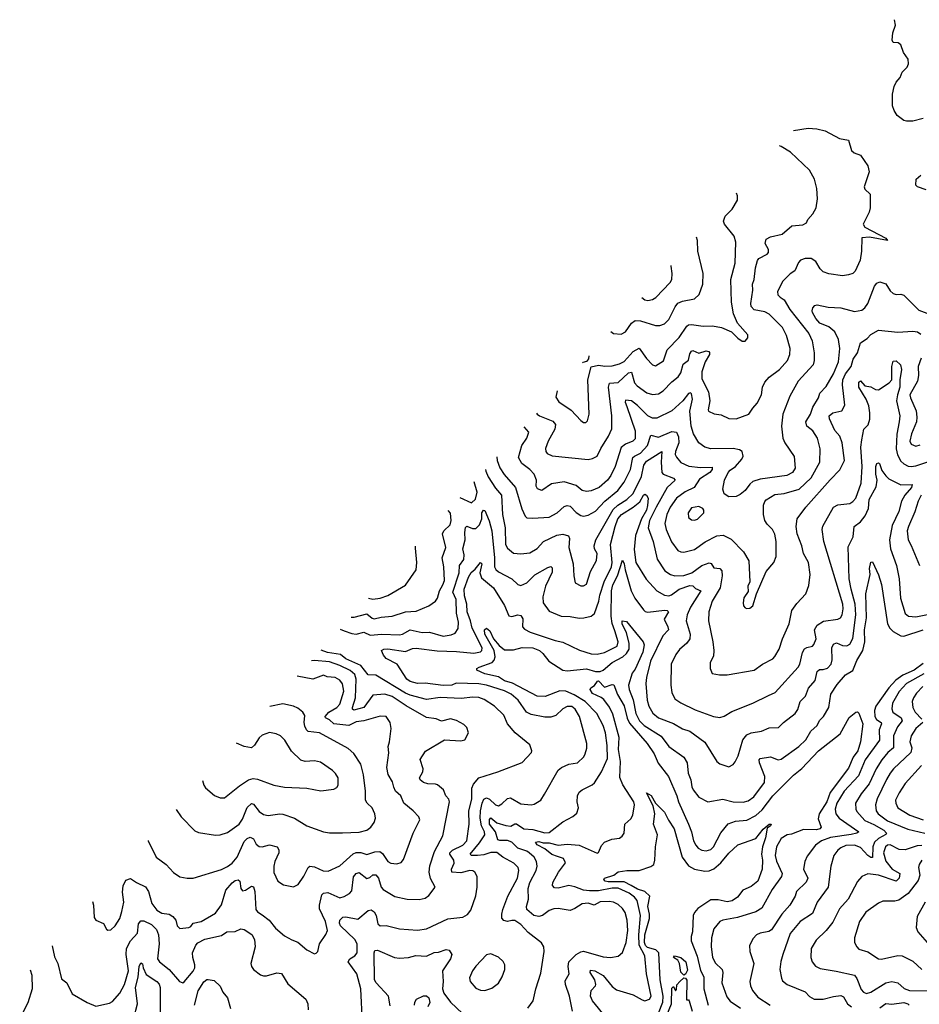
# Model space of a CAD drawing. Extents: x 1246230 to 1426786, y 660032 to 763141.
# Tile 35 of 256: x 1268995 to 1275009, y 700832 to 707412. Entities that reach past the tile are written whole.
import ezdxf

# ---------------------------------------------------------------- set-up
doc = ezdxf.new("R2010")
doc.units = 0

msp = doc.modelspace()

# ---------------------------------------------------------------- linework, layer by layer
at = {"layer": '0CON10XD'}
for points in [[(1275035, 706750.4), (1274965, 706732.9), (1274922.7, 706732.7), (1274905, 706737.5), (1274861.5, 706771.5), (1274840, 706805), (1274830.4, 706835), (1274828.8, 706915), (1274840, 706965), (1274854.4, 706995), (1274880.6, 707025), (1274895, 707060), (1274928, 707095), (1274937.3, 707117.3), (1274935, 707147.5), (1274903, 707193), (1274884.5, 707244.5), (1274866.3, 707256.3), (1274835, 707258.8), (1274828.1, 707275), (1274832.7, 707325), (1274848.8, 707375), (1274842.6, 707411.7)], [(1274168.7, 706671), (1274265, 706687.5), (1274323.2, 706683.2), (1274378.8, 706668.8), (1274475, 706618), (1274535.8, 706605.8), (1274555, 706536.7), (1274572.3, 706522.3), (1274615, 706506), (1274664, 706435), (1274674, 706394), (1274639.1, 706295), (1274645, 706280), (1274681.2, 706245), (1274680.8, 706155), (1274674, 706125), (1274632.9, 706045), (1274645.6, 706025), (1274785, 705950.6), (1274796.7, 705935), (1274675, 705959.2), (1274623.8, 705955), (1274622.2, 705865), (1274613.5, 705805), (1274579.4, 705730.6), (1274563.4, 705716.6), (1274534.3, 705705.7), (1274495, 705700.8), (1274405, 705714.3), (1274367, 705727), (1274346.4, 705746.4), (1274317.8, 705795), (1274285, 705815.6), (1274245, 705815.6), (1274215, 705804.4), (1274200.2, 705789.8), (1274176.8, 705733.2), (1274145, 705713.8), (1274095.4, 705664.6), (1274060, 705595), (1274062.6, 705572.6), (1274077.5, 705557.5), (1274105, 705540.6), (1274143.2, 705475), (1274269.6, 705315), (1274292.1, 705265), (1274305.5, 705185), (1274305.5, 705135), (1274298.2, 705105), (1274200, 704995), (1274143.3, 704895), (1274097.3, 704775), (1274086.9, 704695), (1274097.1, 704615), (1274110, 704585), (1274172.1, 704492.1), (1274178.9, 704415), (1274160.8, 704385), (1274124, 704366), (1273945, 704341.5), (1273895, 704325.6), (1273875, 704307.5), (1273845, 704264.4), (1273811.1, 704238.9), (1273784.2, 704225.8), (1273735, 704222.5), (1273705, 704243.3), (1273696, 704275), (1273706.7, 704335), (1273730.4, 704385), (1273745, 704402.1), (1273780, 704425), (1273822.7, 704475), (1273830.5, 704495), (1273825.6, 704525), (1273807.1, 704537.1), (1273765, 704546.8), (1273615, 704543.3), (1273573.9, 704553.9), (1273534.7, 704584.7), (1273499.6, 704645), (1273483.2, 704695), (1273474.5, 704794.5), (1273493.3, 704875), (1273485, 704912), (1273478.5, 704918.5), (1273465, 704913.3), (1273428.4, 704865), (1273355, 704796.7), (1273255, 704748.8), (1273225, 704749.2), (1273195, 704763.4), (1273125, 704834.2), (1273085, 704864.2), (1273045, 704868.1), (1273042.8, 704855), (1273053.6, 704826.4), (1273109.5, 704665), (1273108.5, 704611.5), (1273094.3, 704595), (1273045, 704575.3), (1273015, 704553.5), (1272975.3, 704425), (1272947.6, 704365), (1272925.2, 704334.8), (1272868.1, 704285), (1272815, 704263.1), (1272785, 704257.9), (1272755.4, 704265.4), (1272715, 704299.5), (1272635, 704323.3), (1272550.3, 704309.7), (1272485, 704265.6), (1272456.6, 704276.6), (1272448.6, 704295), (1272448.9, 704335), (1272434.4, 704375), (1272405, 704406.5), (1272351.8, 704445), (1272328.5, 704485), (1272351.8, 704565), (1272386.2, 704615), (1272399.1, 704655), (1272367.3, 704690.8)], [(1272450.6, 704782.3), (1272454.5, 704775), (1272469.4, 704765), (1272559.1, 704729.1), (1272576.8, 704706.7), (1272572.5, 704675), (1272527.9, 704595), (1272509.4, 704545), (1272511.4, 704525), (1272521.8, 704511.8), (1272555, 704497.7), (1272795, 704473.5), (1272825, 704478.6), (1272855.7, 704495), (1272879.1, 704545), (1272932, 704628), (1272952.7, 704677.3), (1272953.6, 704765), (1272931.6, 704955), (1272938.4, 704981.6), (1272995, 704987.1), (1273065, 705052.7), (1273085, 705056.5), (1273105, 704985.8), (1273121.9, 704965), (1273187.2, 704917.2), (1273225, 704908), (1273265, 704911.1), (1273297.5, 704932.5), (1273355, 704992.5), (1273397.8, 705025), (1273415, 705052), (1273430.1, 705109.9), (1273464.7, 705135.3), (1273475, 705178.1), (1273485, 705196.9), (1273495, 705200), (1273535, 705183), (1273585, 705198.6), (1273601.1, 705195), (1273606.8, 705186.8), (1273606.8, 705175), (1273578, 705125), (1273555, 705059.2), (1273555, 705010.8), (1273600, 704925), (1273608.9, 704865), (1273596.7, 704805), (1273600, 704795), (1273637.3, 704777.3), (1273685, 704770), (1273735, 704747.1), (1273785, 704744.4), (1273870, 704775), (1273895, 704816), (1273925, 704850), (1273953.5, 704905), (1273960.8, 704955), (1273975, 704990), (1274005, 705023.3), (1274075, 705072.9), (1274128.5, 705135), (1274143.1, 705175), (1274144.7, 705215), (1274121.7, 705301.7), (1274093.8, 705355), (1274005, 705443.8), (1273975, 705459.4), (1273905, 705471.9), (1273884.8, 705494.8), (1273881.6, 705515), (1273895.3, 705605), (1273893.8, 705645), (1273905.5, 705675), (1273914.5, 705754.5), (1273927.1, 705802.9), (1273936.9, 705815), (1273992, 705845), (1274000, 705855), (1273999.5, 705875), (1273978.5, 705915), (1273985.6, 705944.4), (1274015, 705959.5), (1274092.3, 705977.7), (1274156.4, 706033.6), (1274229.7, 706040.3), (1274253.8, 706055), (1274263, 706077), (1274298, 706115), (1274320, 706155), (1274328.6, 706215), (1274322.7, 706282.7), (1274307.1, 706345), (1274275.4, 706405.4), (1274146.7, 706526.7), (1274085, 706563.6), (1274074.7, 706567.7)], [(1275054.6, 706274.6), (1274997.5, 706295), (1274986.2, 706305), (1274986.7, 706345), (1275018.3, 706371.7)], [(1272586.9, 704932.1), (1272579.7, 704889.7), (1272598.1, 704858.1), (1272681.9, 704801.9), (1272745, 704732.9), (1272765, 704720), (1272779.7, 704720.3), (1272789.7, 704730.3), (1272802.5, 704775), (1272792.3, 705005), (1272815, 705091.2), (1272865, 705102.5), (1272906.7, 705096.7), (1272955, 705099.2), (1273005, 705112), (1273035, 705128.2), (1273095, 705193.4), (1273135, 705215.6), (1273185, 705147.8), (1273225, 705106), (1273245, 705098), (1273297.8, 705132.2), (1273322.7, 705205), (1273402.5, 705287.5), (1273455, 705364.3), (1273465, 705372.5), (1273485, 705375.7), (1273563.3, 705363.3), (1273626.4, 705366.4), (1273685.6, 705355.6), (1273752.5, 705325), (1273795, 705282.5), (1273825, 705262.5), (1273845, 705262.5), (1273862.5, 705285), (1273862.5, 705305), (1273792.7, 705382.7), (1273765.6, 705445.6), (1273753.6, 705523.6), (1273749.6, 705675), (1273777.9, 705785), (1273783.3, 705925), (1273770, 705965), (1273705.6, 706045), (1273698.9, 706065), (1273711.9, 706098.1), (1273757.5, 706145), (1273794, 706205), (1273794.1, 706234.1), (1273787.1, 706251.5)], [(1272947.2, 705328.3), (1272965, 705314.3), (1273015, 705310), (1273045, 705325.7), (1273085, 705383.1), (1273108.6, 705401.4), (1273145, 705399.6), (1273245, 705367.3), (1273275, 705368.2), (1273305, 705378.5), (1273335, 705407.1), (1273376.6, 705493.4), (1273395, 705516.4), (1273425, 705531.5), (1273505, 705547.1), (1273538.1, 705575), (1273561.5, 705645), (1273564.4, 705715), (1273527.8, 705865), (1273526.7, 705935), (1273519.5, 705957.3)], [(1273154, 705555.6), (1273175, 705539.5), (1273195, 705535.5), (1273225, 705542.2), (1273247.1, 705555), (1273344.3, 705655), (1273354.4, 705675.6), (1273356.9, 705715), (1273350.6, 705765), (1273349, 705770)], [(1272185.5, 704491), (1272187.1, 704465), (1272205, 704416.7), (1272232.7, 704372.7), (1272309.6, 704285), (1272352.7, 704142.7), (1272374.5, 704094.5), (1272385, 704083.8), (1272425, 704080.6), (1272535, 704087.9), (1272587.1, 704115), (1272635, 704158.5), (1272655, 704165.3), (1272675, 704159.6), (1272715, 704118.5), (1272745, 704099.2), (1272765, 704094.7), (1272795, 704100.7), (1272845, 704126.2), (1272905.7, 704194.3), (1272994.1, 704265), (1273035, 704321.8), (1273078.4, 704405), (1273093.1, 704485), (1273104.2, 704495.8), (1273145.7, 704514.3), (1273192.3, 704565), (1273214.4, 704635), (1273265, 704620.9), (1273355, 704659.7), (1273385, 704655.7), (1273400, 704625), (1273401.6, 704585), (1273378, 704525), (1273376.7, 704506.7), (1273385, 704488.1), (1273415, 704453.5), (1273467.3, 704427.3), (1273545, 704418.3), (1273625, 704422), (1273624.6, 704405), (1273608.2, 704385), (1273538.5, 704341.5), (1273503.5, 704286.5), (1273443.1, 704256.9), (1273385.9, 704214.1), (1273342.7, 704155), (1273320.8, 704105), (1273308.4, 704045), (1273317.5, 704005), (1273351.4, 703921.4), (1273395.4, 703865.4), (1273415, 703854.4), (1273435, 703852.2), (1273505, 703871.2), (1273578.2, 703921.7), (1273655, 703962.5), (1273697.4, 703967.4), (1273751.1, 703941.1), (1273833.1, 703855), (1273870, 703795), (1273875.9, 703654.1), (1273863.3, 703625), (1273865, 703590), (1273835, 703547.5), (1273831.2, 703515), (1273834.2, 703495), (1273845, 703481.2), (1273855, 703476.2), (1273875, 703478.8), (1273896, 703495), (1273921.2, 703575), (1273986, 703725), (1274036, 703785), (1274050.8, 703825), (1274051.1, 703925), (1274043.6, 703973.6), (1274027.3, 704005), (1273990.8, 704040.8), (1273976, 704065), (1273966.7, 704105), (1273966.8, 704166.8), (1273975, 704192), (1273985, 704202.9), (1274042, 704238), (1274105, 704244.7), (1274206.4, 704273.6), (1274285, 704351.1), (1274343.8, 704455), (1274345.5, 704544.5), (1274327.9, 704615), (1274297.9, 704665), (1274256.2, 704695), (1274249.1, 704725), (1274281.5, 704775), (1274297.6, 704822.4), (1274334.4, 704885), (1274344.7, 704915.3), (1274385, 704961.4), (1274434.2, 705045), (1274467.5, 705125), (1274477.1, 705215), (1274467.5, 705275), (1274444.7, 705325), (1274405, 705359.5), (1274344.2, 705384.2), (1274316.9, 705415), (1274295.8, 705455.8), (1274292, 705465), (1274298, 705485), (1274309.4, 705500.6), (1274325, 705505.6), (1274399.8, 705489.8), (1274485, 705485.9), (1274575, 705462.5), (1274625, 705470.4), (1274645, 705486.7), (1274665, 705515.7), (1274709.1, 705630.9), (1274725, 705651.2), (1274745, 705658.8), (1274785, 705645.8), (1274815, 705599.2), (1274835, 705581.4), (1274855, 705575.7), (1274885, 705577.5), (1274905, 705570), (1275005, 705470.9), (1275105, 705431.8)], [(1272108.1, 704405.9), (1272111, 704395), (1272127.7, 704357.7), (1272175, 704280.9), (1272215.3, 704235), (1272223.2, 704105), (1272240, 704015), (1272243.4, 703903.4), (1272255, 703879.6), (1272295, 703847.5), (1272345, 703842.1), (1272405, 703849.5), (1272453.2, 703876.8), (1272496.7, 703925), (1272585, 703966.8), (1272625, 703972.9), (1272662.8, 703962.8), (1272669.6, 703945), (1272666.5, 703885), (1272695.7, 703775), (1272700, 703695), (1272708.8, 703648.8), (1272745, 703627.5), (1272765, 703628.6), (1272785, 703640), (1272810, 703725), (1272851.7, 703798.3), (1272854.4, 703845), (1272837.3, 703875), (1272834.5, 703895), (1272847.1, 703935), (1272961.3, 704138.7), (1272993.3, 704166.7), (1273054.1, 704205), (1273095, 704245.4), (1273151.8, 704358.2), (1273166.7, 704435), (1273185, 704462), (1273287.5, 704525), (1273282.5, 704455), (1273286.9, 704385), (1273296, 704375), (1273365, 704347.7), (1273375.6, 704335), (1273324.1, 704285.9), (1273248.7, 704155), (1273204, 704065), (1273196.8, 704016.8), (1273228.6, 703925), (1273255.8, 703805.8), (1273307.7, 703727.7), (1273344.8, 703704.8), (1273375, 703695.9), (1273435, 703697.1), (1273488.9, 703715), (1273555.4, 703765), (1273605, 703782.7), (1273617.1, 703777.1), (1273635, 703747.8), (1273675, 703743.2), (1273689.6, 703729.6), (1273691.9, 703695), (1273676.7, 703615), (1273623.1, 703525), (1273600.9, 703455), (1273599.6, 703395), (1273628.9, 703255), (1273634.4, 703195), (1273632.7, 703157.3), (1273611.2, 703115), (1273610, 703075), (1273625, 703043.3), (1273672.7, 703032.7), (1273724.2, 703034.2), (1273905, 703064.3), (1273960, 703105), (1274028.6, 703141.4), (1274043.6, 703156.4), (1274071.4, 703205), (1274093.3, 703275), (1274139.5, 703375), (1274156.9, 703463.1), (1274189.7, 703510.3), (1274249.2, 703575), (1274270, 703630), (1274278.2, 703705), (1274267.3, 703785), (1274235.4, 703845), (1274223.8, 703895), (1274192.3, 703975), (1274184.6, 704025), (1274191.4, 704075), (1274249.1, 704155), (1274412.3, 704337.7), (1274476.4, 704403.6), (1274508.8, 704465), (1274493.4, 704585), (1274477.6, 704627.6), (1274445, 704666.7), (1274408.5, 704745), (1274407.1, 704765), (1274430, 704785), (1274491.5, 704798.5), (1274510.9, 704835), (1274495, 704972.5), (1274497, 705005), (1274515.9, 705045), (1274552.6, 705095), (1274566.9, 705143.1), (1274594.5, 705185), (1274615, 705251.2), (1274659.3, 705280.7), (1274685, 705308.1), (1274735, 705337.1), (1274865, 705322.5), (1274965, 705329.6), (1274996.4, 705326.4), (1275019.1, 705309.1)], [(1271137.5, 703338.9), (1271165, 703328.3), (1271215, 703310), (1271245, 703305.8), (1271295, 703317.5), (1271337.9, 703297.9), (1271415, 703306.3), (1271535, 703301), (1271555, 703305.8), (1271605, 703333.5), (1271685, 703316.6), (1271735, 703319.2), (1271825, 703292), (1271879.4, 703300.6), (1271905, 703312.9), (1271925, 703343.8), (1271929.2, 703385), (1271915.6, 703445), (1271913.1, 703536.9), (1271890.6, 703585), (1271933.7, 703715), (1271934.7, 703765), (1271964.2, 703805), (1271965.3, 703835), (1271957.3, 703875), (1271972.3, 703935), (1271969.7, 703985), (1271975, 704017.5), (1271985, 704027.5), (1272021.6, 704011.6), (1272045, 704011.6), (1272069.8, 704035), (1272084.8, 704075.2), (1272085, 704115.8), (1272095, 704132.9), (1272105, 704132.5), (1272133.6, 704063.6), (1272150.8, 703995), (1272169.4, 703815), (1272169.7, 703755), (1272177.3, 703737.3), (1272195, 703721.5), (1272284, 703674), (1272325, 703636.7), (1272345, 703631.5), (1272385, 703647.3), (1272439.3, 703700.7), (1272525, 703750.5), (1272545, 703757.1), (1272555, 703748), (1272555, 703718.8), (1272510.7, 703625), (1272493.1, 703555), (1272494.6, 703514.6), (1272535, 703458.9), (1272615, 703426.2), (1272675, 703423.6), (1272735, 703411.5), (1272766.3, 703413.7), (1272815, 703425.7), (1272837.5, 703442.5), (1272865.8, 703525), (1272872.7, 703565), (1272902.2, 703655), (1272952.2, 703755), (1272954.8, 703785), (1272943.4, 703905), (1272975, 704024.4), (1272994.4, 704075), (1273017.5, 704105), (1273096, 704154), (1273139.4, 704190.6), (1273165, 704234.5), (1273175, 704241.1), (1273185.2, 704235.2), (1273195.2, 704215.2), (1273192.2, 704165), (1273184.8, 704135), (1273151.9, 704075), (1273111.8, 703965), (1273101.8, 703871.8), (1273113.2, 703785), (1273182.8, 703672.8), (1273254.1, 703594.1), (1273305.4, 703565.4), (1273335, 703562.3), (1273351.2, 703568.8), (1273403.6, 703606.4), (1273475, 703631.1), (1273495, 703628.9), (1273511.5, 703611.5), (1273548.6, 703595), (1273478.1, 703485), (1273457.3, 703435), (1273450.9, 703395), (1273477.1, 703305), (1273474.6, 703275), (1273455, 703244.4), (1273406.6, 703203.4), (1273380.7, 703169.2), (1273350, 703105), (1273347.5, 702965), (1273354.6, 702914.6), (1273373.9, 702873.9), (1273415, 702845.6), (1273510.2, 702800.2), (1273633.3, 702755), (1273675, 702748.5), (1273705, 702757.5), (1273755, 702788.8), (1273896.9, 702843.1), (1274001.2, 702895), (1274045, 702915.7), (1274200, 703085), (1274210.8, 703105), (1274227, 703183), (1274242.3, 703207.7), (1274257, 703217), (1274295, 703224.3), (1274304.5, 703235.5), (1274319.5, 703275), (1274309.1, 703335), (1274326.4, 703365), (1274367.3, 703392.7), (1274465, 703404.4), (1274481.4, 703415), (1274493.5, 703435), (1274499.7, 703475), (1274496.9, 703505), (1274371.5, 703925), (1274358.7, 704005), (1274363.7, 704026.3), (1274435, 704154.5), (1274465, 704169.6), (1274545, 704178.2), (1274565, 704190.9), (1274583.4, 704215), (1274619.4, 704315), (1274627.7, 704425), (1274618.8, 704555), (1274624.6, 704605), (1274638.5, 704675), (1274667.3, 704705), (1274678.9, 704741.1), (1274679, 704785), (1274670.8, 704830.8), (1274652.6, 704875), (1274604.2, 704955), (1274605, 704990), (1274615, 704997.5), (1274645, 704964.4), (1274685, 704957.5), (1274715, 704940.8), (1274735, 704938.6), (1274806.2, 704985), (1274824.5, 705005.5), (1274825.5, 705095), (1274835, 705128.6), (1274855, 705132.5), (1274883.8, 705105), (1274890.4, 705075), (1274878.1, 705005), (1274879.5, 704955), (1274862, 704905), (1274855.9, 704865), (1274879.1, 704765), (1274874.7, 704725), (1274857.6, 704642.4), (1274853.4, 704543.4), (1274863.7, 704503.7), (1274885, 704461.5), (1274905, 704443.1), (1274935, 704428), (1274955, 704424.7), (1274985, 704430.2), (1275085, 704463.4)], [(1272798.6, 705164.9), (1272797.1, 705145), (1272782.9, 705127.1), (1272759.8, 705120.2), (1272757, 705119.1)], [(1275020.3, 705149.7), (1275000.4, 705095), (1275003.8, 705035), (1274996.9, 704995), (1274946.4, 704905), (1274949.6, 704885), (1274987.7, 704797.7), (1274992.9, 704755), (1274990.3, 704725), (1274957.3, 704645), (1274946, 704595), (1274953.8, 704575), (1274985, 704561.2), (1275015, 704570)], [(1273200, 702825), (1273227.9, 702777.9), (1273265.5, 702745), (1273365, 702707.3), (1273425, 702672.9), (1273475, 702656.2), (1273575, 702583.1), (1273655, 702454.3), (1273675, 702439.2), (1273735, 702418.8), (1273765, 702433.3), (1273778.5, 702451.5), (1273797.2, 702492.8), (1273830, 702600), (1273855, 702633.1), (1273885, 702645.5), (1273953.6, 702656.4), (1274005, 702678.8), (1274067.6, 702682.4), (1274100, 702715), (1274179.4, 702775), (1274197.7, 702802.3), (1274211.5, 702855), (1274248.9, 702891.1), (1274268.5, 702945), (1274312.1, 702995), (1274326.4, 703055), (1274341.9, 703068.1), (1274365, 703070), (1274395, 703077.7), (1274419.6, 703105), (1274425.8, 703134.2), (1274423.8, 703215), (1274435, 703238.5), (1274455, 703246.4), (1274495, 703229.1), (1274525, 703227.9), (1274545, 703239.5), (1274565, 703275.8), (1274584.1, 703435), (1274580, 703505), (1274552.2, 703605), (1274540.8, 703675), (1274532.2, 703887.8), (1274565.5, 703955), (1274573.8, 704025), (1274615, 704055.4), (1274646.8, 704095), (1274668.4, 704145), (1274674.1, 704205), (1274719.5, 704290.5), (1274727.4, 704335), (1274718.3, 704375), (1274717.8, 704425), (1274724.5, 704445), (1274735, 704450.8), (1274742, 704445), (1274758.6, 704398.6), (1274785, 704363.3), (1274805, 704343.5), (1274885, 704302.7), (1274961.2, 704305), (1274956.4, 704285), (1274911.8, 704235), (1274889.1, 704195), (1274871.8, 704125), (1274827.7, 704032.3), (1274810.2, 703935), (1274815.3, 703875), (1274856.1, 703765), (1274874.6, 703675), (1274884, 703546), (1274913.6, 703443.6), (1274935.4, 703425.4), (1274985, 703420.3), (1275155, 703454.7)], [(1271937.7, 704218.5), (1272015, 704182.7), (1272042.2, 704207.8), (1272052.8, 704255), (1272033.7, 704324.1)], [(1275020.3, 704235), (1275000, 704195), (1274978.2, 704121.8), (1274935.4, 704025), (1274927.9, 703995), (1274935.3, 703935.3), (1274955, 703897.5), (1275008.9, 703765)], [(1273505, 704067.1), (1273525, 704074.3), (1273568.8, 704115), (1273568.8, 704135), (1273561.2, 704145), (1273535, 704157.8), (1273485, 704148.9), (1273463.3, 704115), (1273465.5, 704085.5), (1273485, 704068.6), (1273505, 704067.1)], [(1271210.6, 703419.3), (1271231.4, 703418.6), (1271315, 703440.6), (1271351.5, 703411.5), (1271365, 703407.8), (1271411.3, 703418.7), (1271485, 703424.6), (1271575, 703453.4), (1271645, 703460), (1271730, 703495), (1271773.6, 703526.4), (1271787.1, 703545), (1271800.4, 703595), (1271824.5, 703635), (1271833.8, 703665), (1271830.8, 703755), (1271818.8, 703815), (1271843.8, 703885), (1271820.4, 703975), (1271830.5, 703995), (1271872.9, 704035), (1271878.8, 704065), (1271873.9, 704113.9), (1271859.7, 704132.8)], [(1271325.9, 703546), (1271355, 703538.8), (1271405, 703545.3), (1271456.6, 703563.4), (1271575, 703633.3), (1271644.6, 703735.4), (1271650.8, 703785), (1271640.9, 703879.1), (1271641.6, 703893.1)], [(1272392, 700805), (1272427.5, 700855), (1272445.7, 700935), (1272479.7, 701040.3), (1272500, 701185), (1272498, 701215), (1272482.1, 701242.1), (1272395, 701312.2), (1272345, 701364.6), (1272305, 701391.2), (1272285, 701390.9), (1272255, 701385.3), (1272231, 701391), (1272218.4, 701408.4), (1272217.6, 701435), (1272223.9, 701466.1), (1272258.5, 701555), (1272322.1, 701675), (1272331.8, 701725), (1272327, 701747), (1272298.1, 701775), (1272225.2, 701815.2), (1272185, 701846.7), (1272145, 701846.8), (1272098.4, 701831.6), (1272055.5, 701825.5), (1272016.3, 701826.3), (1272005.6, 701835), (1272068.8, 701911.2), (1272104.3, 701965), (1272102, 701985), (1272081.6, 702025), (1272073.8, 702075), (1272075.6, 702125), (1272086, 702175), (1272097.1, 702202.9), (1272115, 702211.3), (1272135, 702202), (1272175, 702164.1), (1272195, 702158.5), (1272218.8, 702171.2), (1272255, 702206.9), (1272275, 702212.2), (1272345, 702170.4), (1272415, 702164.2), (1272435, 702169.2), (1272478, 702195), (1272503.5, 702236.5), (1272595, 702395.5), (1272616.5, 702413.5), (1272665, 702436.5), (1272723.9, 702446.1), (1272765.3, 702484.7), (1272775.6, 702505), (1272786.2, 702543.8), (1272786.2, 702575), (1272737.7, 702755), (1272707.1, 702805), (1272685, 702820.8), (1272655, 702822.2), (1272625, 702805.6), (1272578.8, 702761.2), (1272545, 702751.1), (1272505, 702751.5), (1272415, 702767.3), (1272383.8, 702785), (1272327.7, 702865), (1272279.6, 702905), (1272235, 702927.1), (1272115, 702964.8), (1272065, 702973), (1271913.1, 702976.9), (1271884.8, 702965.2), (1271825, 702961.3), (1271705, 702977.1), (1271655, 702975.4), (1271605, 702989.1), (1271583.3, 703005), (1271518.8, 703105), (1271445, 703143.6), (1271426.2, 703165), (1271412.5, 703195), (1271430, 703205), (1271455, 703208.1), (1271575, 703189.3), (1271621.6, 703208.4), (1271645, 703211.1), (1271785, 703193.5), (1271915, 703189.8), (1272031.9, 703178.1), (1272075, 703186.2), (1272085.4, 703195), (1272085.7, 703215), (1272020, 703345), (1272009.3, 703395), (1271987.1, 703455), (1271983, 703505), (1271968.5, 703561.5), (1271967, 703605), (1271994.5, 703685.5), (1272013.2, 703716.8), (1272040.7, 703739.3), (1272075, 703784.4), (1272084.4, 703775), (1272071, 703715), (1272081, 703681), (1272162.5, 703615), (1272236.6, 703496.6), (1272265, 703428), (1272285, 703423.1), (1272325, 703434.2), (1272345, 703429.2), (1272357.3, 703407.3), (1272356.7, 703355), (1272369.6, 703339.6), (1272408.5, 703318.5), (1272575, 703263.1), (1272625, 703252.5), (1272737.8, 703197.8), (1272815, 703174.6), (1272855, 703172.3), (1272905, 703183.2), (1272988.5, 703225), (1272994.7, 703255), (1272972.5, 703327.5), (1272955.8, 703375.8), (1272949.9, 703425), (1272950.9, 703595), (1272959.2, 703635), (1272991.7, 703695), (1273025, 703800), (1273036.8, 703775), (1273042.2, 703735), (1273082.2, 703595), (1273107.1, 703545), (1273165, 703468.2), (1273177.1, 703457.1), (1273193.2, 703453.2), (1273305.2, 703465.2), (1273323, 703463), (1273331.9, 703455), (1273302.5, 703405), (1273328.2, 703355), (1273331.9, 703335), (1273295, 703294.4), (1273212.5, 703125), (1273185.3, 703014.7), (1273180.3, 702975), (1273190, 702865), (1273200, 702825)], [(1273090.5, 703340.5), (1273161.9, 703255), (1273168.5, 703235), (1273160.2, 703185), (1273108.2, 703071.8), (1273090.2, 703045), (1273063.9, 702965), (1273068.4, 702935), (1273095.8, 702865.8), (1273113.7, 702775), (1273139.1, 702725), (1273169.7, 702695), (1273282.6, 702622.6), (1273335, 702555.5), (1273435, 702484.3), (1273456.5, 702445), (1273463.4, 702376.6), (1273481.5, 702331.5), (1273489.2, 702285), (1273497.5, 702265), (1273536, 702216), (1273595, 702184.4), (1273695, 702201.5), (1273764, 702184), (1273831.6, 702181.6), (1273865, 702190.7), (1273901.5, 702218.5), (1273973.1, 702315), (1273975.9, 702355), (1273939.7, 702445), (1273939.2, 702465), (1273945, 702474.4), (1274015, 702484.5), (1274065, 702466.4), (1274085, 702470.4), (1274202.5, 702555), (1274250.4, 702599.6), (1274283.2, 702656.8), (1274325.8, 702694.2), (1274342.5, 702727.5), (1274367.8, 702755), (1274404.6, 702815.4), (1274418.1, 702905), (1274460.4, 702969.6), (1274515, 703032.5), (1274565, 703063.1), (1274591.4, 703128.6), (1274630.5, 703195), (1274644.8, 703255), (1274642.4, 703335), (1274656.2, 703415), (1274651.8, 703575), (1274679.4, 703705), (1274675.4, 703745), (1274685, 703786.2), (1274695, 703788.8), (1274735, 703702.5), (1274755, 703636.7), (1274796.5, 703375), (1274810.9, 703345), (1274833, 703323), (1274884.2, 703294.2), (1274905, 703291.8), (1275035, 703334.6)], [(1272690, 700785), (1272671.1, 700885), (1272643, 700963), (1272642.2, 700987.8), (1272667.5, 701035), (1272661.3, 701085), (1272666.7, 701115), (1272714.5, 701165), (1272745, 701182.2), (1272765, 701185.8), (1272895, 701150), (1272945, 701145.5), (1272995, 701153.1), (1273025, 701178.6), (1273049.7, 701245), (1273059.3, 701325), (1273055.7, 701395), (1273042.2, 701445), (1273025, 701472.7), (1272995, 701499.2), (1272965, 701514.6), (1272935, 701519.4), (1272875, 701515.7), (1272835, 701493.4), (1272795, 701507.3), (1272755, 701503.6), (1272705, 701471.1), (1272675, 701459.4), (1272595, 701471.5), (1272565, 701470.4), (1272535, 701458.2), (1272490, 701425), (1272465, 701417.7), (1272431.4, 701425), (1272385.4, 701465.4), (1272382.5, 701485), (1272395.4, 701535), (1272393.8, 701605), (1272405.8, 701645), (1272448.1, 701725), (1272454.2, 701755), (1272450.7, 701785), (1272434.3, 701814.3), (1272400.5, 701845), (1272385, 701855.3), (1272324, 701874), (1272285, 701915.8), (1272255, 701927.3), (1272205.7, 701925.7), (1272191.5, 701931.5), (1272176.7, 701985), (1272136.6, 702035), (1272135, 702066.7), (1272145, 702077.3), (1272185, 702045.2), (1272245, 702026.1), (1272277.3, 702022.7), (1272305, 702038.7), (1272315, 702037.6), (1272365, 702005.2), (1272425, 702000), (1272505, 701977.1), (1272535, 701978.9), (1272625, 702051.1), (1272692.8, 702087.2), (1272720.3, 702109.7), (1272730.6, 702145), (1272721.4, 702185), (1272724.4, 702225), (1272735, 702250), (1272755, 702265.6), (1272821.9, 702298.1), (1272838.1, 702311.9), (1272883.2, 702385), (1272924.1, 702475), (1272922, 702562), (1272911.8, 702645), (1272895.3, 702695), (1272852.5, 702775), (1272774.2, 702855), (1272700.5, 702900.5), (1272645, 702924.8), (1272605, 702926.3), (1272508, 702888), (1272455, 702890.7), (1272288.5, 702978.5), (1272235, 702993.3), (1272195, 703019.3), (1272105, 703041.2), (1272050, 703065), (1272050, 703075), (1272066.2, 703085), (1272153.1, 703116.9), (1272167.7, 703132.3), (1272173.1, 703153.1), (1272167.8, 703195), (1272104.3, 703305), (1272103.2, 703335), (1272115, 703344.5), (1272137.6, 703327.6), (1272162.7, 703275), (1272200, 703230), (1272235, 703201.4), (1272295, 703201.5), (1272355, 703216.6), (1272425, 703214.2), (1272470, 703195), (1272493.1, 703175), (1272531.9, 703125), (1272625.2, 703065.2), (1272655, 703059.8), (1272785, 703073.1), (1272845, 703056), (1272875, 703056.1), (1272895, 703064.2), (1272955.1, 703114.9), (1273026.6, 703153.3), (1273051, 703175), (1273069.6, 703205), (1273069.8, 703245), (1273051.5, 703315), (1273021.5, 703375), (1273023.3, 703395), (1273050.6, 703390.6), (1273090.5, 703340.5)], [(1271287.6, 700707.6), (1271275.4, 700935), (1271248.2, 701035), (1271191.5, 701115), (1271201.9, 701135), (1271235, 701156.2), (1271251.1, 701175), (1271250.5, 701235), (1271234.7, 701265), (1271140.3, 701355), (1271133.1, 701375), (1271134.5, 701395), (1271155, 701413.3), (1271175, 701417.3), (1271255, 701400.3), (1271325, 701459.4), (1271345, 701462.5), (1271365, 701449.2), (1271378.9, 701425), (1271389.7, 701369.7), (1271405, 701355.6), (1271445, 701359.4), (1271535, 701335.6), (1271655, 701326.4), (1271715, 701336.7), (1271857.6, 701402.4), (1271956.4, 701413.6), (1271989.3, 701430.7), (1272010.3, 701459.7), (1272043.6, 701556.4), (1272053.3, 701615), (1272052.5, 701685), (1272038, 701715), (1272024.4, 701724.4), (1272005, 701725.5), (1271945, 701710.9), (1271884.5, 701714.5), (1271881.2, 701735), (1271899.4, 701775), (1271896.9, 701795), (1271870, 701835), (1271869.3, 701845), (1271888.4, 701861.6), (1271957.5, 701895), (1271983.2, 701925), (1272000, 702035), (1271997, 702123), (1272018.4, 702205), (1272017.3, 702275), (1272028.2, 702301.8), (1272063.3, 702345), (1272191.2, 702385), (1272355, 702448), (1272416.7, 702515), (1272418.8, 702525), (1272405.5, 702565.5), (1272306.9, 702646.9), (1272255, 702706.2), (1272231.9, 702765), (1272170, 702825), (1272099.2, 702869.2), (1272065, 702881.2), (1272025, 702884.1), (1271945.3, 702874.7), (1271805, 702881.4), (1271715, 702868.4), (1271605, 702897.9), (1271575, 702910.7), (1271375, 703032.3), (1271325, 703034.4), (1271276.5, 703096.5), (1271175, 703140.7), (1271139.8, 703169.8), (1271052.4, 703182.4), (1271009.3, 703198)], [(1269481.5, 701518.6), (1269489.2, 701495), (1269492, 701412), (1269503.9, 701393.9), (1269555, 701372.5), (1269575, 701333.3), (1269585, 701326.7), (1269605, 701330), (1269633.8, 701355), (1269664, 701405), (1269678.3, 701451.7), (1269691.1, 701515), (1269681.2, 701581.2), (1269686, 701624), (1269705, 701660.8), (1269735, 701673.1), (1269775.4, 701645.4), (1269836.4, 701616.4), (1269855.6, 701585.6), (1269878.5, 701505), (1269911.1, 701461.1), (1269945, 701440.9), (1269995, 701433.3), (1270019.3, 701419.3), (1270038.5, 701395), (1270047.5, 701355), (1270065, 701338), (1270125, 701345.6), (1270138.3, 701351.7), (1270155.4, 701374.6), (1270208.9, 701385), (1270305, 701440.6), (1270344.1, 701495.9), (1270373.1, 701595), (1270415, 701644.5), (1270435, 701659.6), (1270454.4, 701664.4), (1270466.5, 701655), (1270473.2, 701605), (1270485, 701590.5), (1270505, 701594.6), (1270545, 701621.4), (1270557.1, 701617.1), (1270565.8, 701585.8), (1270574.6, 701465), (1270585, 701450), (1270615, 701428.9), (1270663.8, 701393.8), (1270705, 701340), (1270765, 701289.2), (1270815, 701261.4), (1270855, 701248), (1270915, 701196.2), (1270965, 701170), (1270977.3, 701172.7), (1270988.8, 701185), (1270998.8, 701235), (1271042, 701298), (1271052.2, 701325), (1271038.6, 701385), (1270999.3, 701469.3), (1270998.7, 701495), (1271015, 701564.3), (1271025.4, 701574.6), (1271055, 701579.1), (1271135, 701543.1), (1271165, 701551.6), (1271198.6, 701571.4), (1271215, 701590), (1271226.2, 701683.8), (1271245, 701706.5), (1271265, 701713.3), (1271315, 701673.5), (1271335, 701679.2), (1271355, 701697.1), (1271375, 701697.9), (1271393.2, 701675), (1271411.9, 701615), (1271425, 701597.8), (1271502.4, 701552.4), (1271584.6, 701534.6), (1271665, 701532.5), (1271705, 701540), (1271730.2, 701559.8), (1271772.5, 701615), (1271742.1, 701672.1), (1271733.3, 701715), (1271737, 701757), (1271767, 701853), (1271822.6, 701957.4), (1271867.8, 702185), (1271863.6, 702203.6), (1271843.3, 702225), (1271828.1, 702265), (1271788, 702298), (1271773.9, 702303.9), (1271724.2, 702304.2), (1271693.9, 702313.9), (1271671.3, 702331.3), (1271668.6, 702345), (1271689.1, 702385), (1271692.3, 702405), (1271672.2, 702467.8), (1271707.6, 702522.4), (1271835, 702600), (1271945, 702592.5), (1271971.2, 702598.8), (1271995.8, 702645), (1271985, 702682.5), (1271965, 702702), (1271915, 702728.6), (1271875, 702738.9), (1271815, 702724.2), (1271779.1, 702739.1), (1271715, 702748.8), (1271577.4, 702827.4), (1271485, 702888.1), (1271435, 702905.2), (1271355, 702898.4), (1271295.4, 702814.6), (1271228.2, 702798.2), (1271219.4, 702805), (1271219.6, 702815), (1271240.1, 702879.9), (1271245.2, 703005), (1271235.6, 703035.6), (1271205, 703062.9), (1271135.8, 703095.8), (1271065, 703119.5), (1270965, 703128.3), (1270945.4, 703127.7)], [(1275035, 703109.6), (1274975, 703065.2), (1274898.3, 703031.7), (1274852.5, 702997.5), (1274803.9, 702946.1), (1274717.5, 702825), (1274708.4, 702795), (1274710.8, 702755), (1274721.8, 702735), (1274754.4, 702715), (1274756.4, 702706.4), (1274741.1, 702665), (1274743.5, 702596.5), (1274646.2, 702465), (1274601.8, 702358.2), (1274506.2, 702255), (1274457.3, 702175), (1274445.3, 702135.3), (1274450, 702105), (1274472.3, 702075), (1274603.8, 701985), (1274590, 701975), (1274554.1, 701965.9), (1274415, 701947.2), (1274355.6, 701925), (1274315.5, 701895), (1274258.2, 701821.8), (1274243.8, 701786.2), (1274235.5, 701735), (1274262.5, 701675), (1274252.7, 701647.3), (1274186.9, 701585), (1274177.9, 701555), (1274142.3, 701495), (1274089.3, 701435), (1274020.2, 701329.8), (1274002.9, 701317.1), (1273945, 701307.9), (1273920.8, 701295), (1273899.1, 701270.9), (1273874.5, 701225.5), (1273875.7, 701185), (1273901.5, 701105), (1273876.4, 700983.6), (1273880.4, 700955), (1273893.8, 700925), (1273929.8, 700879.8), (1274011.1, 700825)], [(1269852.9, 701926.9), (1269854.3, 701925), (1269907.5, 701815), (1269975, 701766), (1270023.4, 701713.4), (1270065, 701684), (1270114.2, 701674.2), (1270155, 701674), (1270345, 701732.7), (1270385, 701752.5), (1270414.5, 701775), (1270449.1, 701815), (1270495, 701918.8), (1270515, 701940.4), (1270535, 701947.8), (1270557.7, 701937.7), (1270575, 701900.8), (1270595, 701885.6), (1270615, 701883.5), (1270665, 701898.2), (1270716.9, 701885), (1270727.9, 701865), (1270727.1, 701845), (1270699.5, 701785), (1270693.1, 701755), (1270695, 701712.5), (1270721.2, 701655), (1270759.1, 701629.1), (1270825, 701617.5), (1270857.1, 701632.9), (1270895, 701688), (1270922.9, 701745), (1270934.7, 701755.3), (1270965, 701750.5), (1271024.4, 701724.4), (1271057.8, 701722.2), (1271135, 701758.1), (1271223.2, 701836.8), (1271245, 701846.6), (1271275, 701846.3), (1271315, 701832.1), (1271368.6, 701851.4), (1271402, 701852), (1271420.3, 701840.3), (1271455, 701786.7), (1271475, 701774.4), (1271515, 701771.1), (1271545, 701779.4), (1271561.7, 701798.3), (1271625, 701976.2), (1271668.8, 702065), (1271663.3, 702085), (1271625.8, 702125), (1271562.9, 702175), (1271542.2, 702225), (1271507.3, 702255), (1271495, 702283.8), (1271487.3, 702317.3), (1271458.3, 702368.3), (1271449.6, 702415), (1271462.1, 702512.1), (1271458.1, 702555), (1271467.8, 702585), (1271478.1, 702675), (1271471.9, 702715), (1271445.8, 702755), (1271405, 702758.2), (1271295, 702726.7), (1271245, 702718.4), (1271194.8, 702695.2), (1271095.8, 702705.8), (1271065, 702733.1), (1271040, 702745), (1271036.4, 702755), (1271060.7, 702785), (1271115.4, 702815), (1271135, 702837.1), (1271162, 702925), (1271152.9, 702972.9), (1271135, 702997.5), (1271105, 703016.1), (1271050.5, 703020.5), (1271025, 703031.9), (1270954.6, 703005.4), (1270850.9, 703023.8)], [(1275038.9, 703041.1), (1274923.8, 702976.2), (1274875, 702922.5), (1274829.3, 702845), (1274825.3, 702805.3), (1274831.2, 702785), (1274886.7, 702745), (1274894.7, 702725), (1274862.7, 702685), (1274836.3, 702625), (1274835.3, 702545), (1274798, 702515), (1274758.8, 702465), (1274721.1, 702405), (1274673.7, 702305), (1274620.7, 702239.3), (1274582, 702175), (1274583.8, 702135), (1274590.1, 702120.1), (1274645, 702059.5), (1274705, 702033.4), (1274771.3, 701995), (1274788.6, 701975), (1274784.6, 701965.4), (1274735, 701940.6), (1274708.7, 701915), (1274698.3, 701885), (1274695, 701813.1), (1274685, 701811.8), (1274665, 701825.9), (1274615, 701880.2), (1274575, 701894.8), (1274517.9, 701892.1), (1274485, 701878), (1274465, 701861.5), (1274438.2, 701825), (1274416.2, 701755), (1274399.1, 701615), (1274325, 701514.2), (1274295, 701438.1), (1274211.5, 701385), (1274145, 701305.5), (1274095.5, 701165), (1274082, 701118), (1274076.7, 701065), (1274086.4, 701006.4), (1274095, 700988), (1274125, 700963.1), (1274245.7, 700915.7), (1274275, 700884.6), (1274305, 700865.4), (1274366.7, 700865), (1274435, 700884.7), (1274485, 700891.2), (1274501.4, 700881.4), (1274528.8, 700835), (1274554.9, 700814.9)], [(1272912.2, 700745), (1272823.5, 700855), (1272810.3, 700885), (1272814.5, 700925), (1272843.6, 700955), (1272846.4, 700965), (1272839, 700995), (1272808.9, 701045), (1272811.2, 701058.8), (1272840.6, 701055), (1272895.1, 701025.2), (1272955, 700951.5), (1272985, 700927.3), (1273095, 700895.5), (1273155, 700861.1), (1273175, 700855.6), (1273204, 700865), (1273215.5, 700885), (1273185.4, 701035), (1273173.4, 701155), (1273135.9, 701225.9), (1273133.4, 701296.6), (1273144.4, 701425), (1273123.2, 701525), (1273105, 701548.5), (1273070, 701575), (1272995, 701607.7), (1272955, 701607.6), (1272865, 701591), (1272805, 701590.7), (1272765, 701594.4), (1272705, 701617.6), (1272665, 701625.3), (1272595, 701608.6), (1272570.5, 701610.5), (1272557.8, 701625), (1272558.9, 701645), (1272596.2, 701713.8), (1272643.3, 701776.7), (1272631.1, 701805), (1272590.1, 701820.1), (1272552.6, 701832.6), (1272505, 701870.5), (1272455, 701896.7), (1272444, 701916), (1272465, 701919), (1272495, 701910.4), (1272535, 701910.6), (1272595, 701894.4), (1272655, 701902.5), (1272735, 701894.2), (1272855, 701842.5), (1272865, 701846.2), (1272885, 701893.8), (1272903.3, 701915), (1272952.5, 701935), (1273005, 701942.5), (1273022, 701955), (1273035.8, 701975), (1273040, 702035), (1273079.4, 702070.6), (1273094.6, 702095.4), (1273104.5, 702165), (1273100, 702185), (1273027.5, 702297.5), (1273006.4, 702346.4), (1273010.2, 702455), (1272998.8, 702535), (1273002.9, 702615), (1272959.5, 702770.5), (1272936.8, 702816.8), (1272899.4, 702869.4), (1272882.9, 702882.9), (1272825, 702909.1), (1272808, 702935), (1272813.2, 702946.8), (1272838.3, 702961.7), (1272858.1, 702991.9), (1272865, 702993.1), (1272905, 702951.4), (1272955, 702969.4), (1272965.7, 702965.7), (1272991.8, 702901.8), (1273035.8, 702825.8), (1273054.9, 702744.9), (1273070.4, 702710.4), (1273189.4, 702575), (1273237.4, 702505), (1273264, 702444), (1273332.2, 702355), (1273388.4, 702225), (1273398.7, 702185), (1273466.4, 702035), (1273485.8, 701985), (1273498.2, 701925), (1273514.6, 701895), (1273530, 701875), (1273555, 701861.5), (1273585, 701858.2), (1273615, 701866.4), (1273633.6, 701885), (1273681.4, 701978.6), (1273731.9, 702038.1), (1273780, 702055), (1273855, 702061.6), (1273916.8, 702093.2), (1273958.1, 702131.9), (1274030, 702225), (1274168.1, 702361.9), (1274222.6, 702407.4), (1274335, 702525.4), (1274480, 702640), (1274540.6, 702749.4), (1274585, 702784), (1274595, 702786.7), (1274605, 702776.2), (1274630.2, 702705), (1274614.6, 702585.4), (1274597.3, 702525), (1274566.2, 702483.8), (1274535, 702409.4), (1274413.9, 702246.1), (1274389.8, 702185), (1274339.2, 702105), (1274331.9, 702071.9), (1274352.2, 702015), (1274344.4, 702005), (1274322.5, 701997.5), (1274235, 702000.3), (1274155, 701969.3), (1274125, 701963.9), (1274085, 701938.8), (1274054.7, 701885), (1274046.2, 701825), (1274055, 701788.8), (1274092.7, 701705), (1274087.8, 701685), (1274025, 701598.5), (1273956.2, 701473.8), (1273915, 701450.3), (1273792.4, 701412.4), (1273695, 701394.4), (1273675, 701384.3), (1273634.7, 701335.3), (1273618.9, 701275), (1273616.8, 701215), (1273627.3, 701147.3), (1273645, 701109.4), (1273690.5, 701065), (1273694.6, 701045), (1273689.6, 700975), (1273721.8, 700881.8), (1273745, 700853.6), (1273814.5, 700805)], [(1275033.2, 702955), (1274989.1, 702910.9), (1274969.6, 702880.4), (1274960.4, 702855), (1274964.6, 702815), (1274981.6, 702785), (1275026.6, 702736.6)], [(1270041.2, 702133.9), (1270075, 702084.2), (1270165, 701990), (1270189.2, 701979.2), (1270303, 701963), (1270335, 701964.2), (1270385, 701980.6), (1270463.1, 702035), (1270485, 702069.2), (1270515, 702147.1), (1270545, 702174.4), (1270558.2, 702168.2), (1270595, 702120.4), (1270625, 702100.9), (1270655, 702094.5), (1270735, 702105.5), (1270755, 702102.7), (1270831.2, 702075), (1270915, 702024.2), (1271025, 701983.5), (1271065, 701977.3), (1271152.8, 701977.2), (1271265, 701982.7), (1271315, 701995.6), (1271342.5, 702015), (1271365, 702046.2), (1271373.1, 702075), (1271369.5, 702105), (1271352.2, 702145), (1271318.5, 702175), (1271305.6, 702195), (1271305.8, 702255), (1271293.6, 702365), (1271275, 702436), (1271228.7, 702508.7), (1271190.9, 702540.9), (1271000, 702645), (1270924.5, 702654.5), (1270912.7, 702665), (1270901.5, 702691.5), (1270896.9, 702715), (1270902.1, 702762.1), (1270888, 702785), (1270855, 702810.8), (1270825, 702824.3), (1270755, 702839.4), (1270667.3, 702822.1)], [(1275032.3, 702715), (1274984.5, 702675.5), (1274953.4, 702625), (1274945.3, 702585), (1274959.3, 702545), (1274952.5, 702515), (1274836.9, 702405), (1274815, 702375.5), (1274789.4, 702335), (1274726.5, 702205), (1274716.6, 702165), (1274720.7, 702125), (1274733.3, 702105), (1274795, 702058.3), (1274932.6, 702002.6), (1275045, 701974.8)], [(1270216.8, 702326.8), (1270226.1, 702296.1), (1270237.7, 702277.7), (1270296.9, 702226.9), (1270335, 702211.9), (1270365, 702212.2), (1270465, 702292.7), (1270525, 702331.2), (1270555, 702341.3), (1270585, 702337.2), (1270695, 702296.9), (1270765, 702283.3), (1270915, 702276.2), (1271007.7, 702257.7), (1271095, 702270), (1271115, 702281.4), (1271123.4, 702296.6), (1271124.4, 702345), (1271106.9, 702375), (1271085.7, 702395), (1271005, 702450), (1270965, 702457.8), (1270904.4, 702454.4), (1270875, 702462.5), (1270813, 702523), (1270767.7, 702597.7), (1270737.5, 702625), (1270709.8, 702639.8), (1270665, 702648.2), (1270615, 702630), (1270595, 702612.9), (1270565, 702562.9), (1270545, 702546.7), (1270495, 702555.4), (1270443.7, 702576.3)], [(1275023.4, 702426.6), (1274915, 702307.8), (1274873.8, 702245), (1274850.4, 702195), (1274851.8, 702175), (1274865.4, 702145.4), (1274945, 702096.5), (1275035.5, 702065.5)], [(1273265, 700773.4), (1273294.8, 700845), (1273296.1, 700885), (1273277, 700995), (1273267.7, 701175), (1273246.4, 701195), (1273191.4, 701211.4), (1273178.7, 701225), (1273172.7, 701245), (1273174.9, 701295), (1273204.3, 701405), (1273204.6, 701435), (1273193.6, 701485), (1273206.5, 701555), (1273173.7, 701585), (1273125, 701601.3), (1273082.2, 701625), (1273035, 701650.9), (1272929.9, 701649.9), (1272908.1, 701655), (1272900.6, 701665), (1272905, 701675.2), (1272967.1, 701695), (1272995, 701717.1), (1273054.6, 701725.4), (1273135, 701726.9), (1273215, 701752.1), (1273233.1, 701766.9), (1273241.1, 701795), (1273244.6, 701885), (1273257.5, 701965), (1273232.2, 702035), (1273239.7, 702105), (1273228.8, 702158.8), (1273185, 702246), (1273216.6, 702226.6), (1273245.8, 702175), (1273305.8, 702115), (1273331.3, 702061.3), (1273370, 702005), (1273423.9, 701813.9), (1273466.4, 701756.4), (1273506.7, 701735), (1273575, 701721.3), (1273605, 701724.7), (1273635, 701737.4), (1273682.3, 701777.7), (1273735, 701841.1), (1273795, 701898.1), (1273915, 701940.6), (1273965, 702001.5), (1274004.3, 702035), (1274018.8, 702035), (1274014, 702025), (1273990.7, 702009.3), (1273980.8, 701945), (1273960, 701885), (1273953.2, 701835), (1273960.4, 701795), (1273958.5, 701735), (1273928.2, 701655), (1273885, 701619.3), (1273830, 701595), (1273793.3, 701546.7), (1273756.9, 701523.1), (1273725, 701517.1), (1273665, 701530.2), (1273615, 701530.4), (1273529, 701471), (1273506.2, 701445), (1273497.5, 701425), (1273491.9, 701315), (1273483.5, 701285), (1273484.7, 701255), (1273522.7, 701152.7), (1273547, 701057), (1273567.3, 701015), (1273567.3, 700935), (1273596.2, 700826.2)], [(1275026.2, 701893.8), (1274995, 701889.6), (1274915, 701863), (1274875, 701867.3), (1274815, 701897.3), (1274795, 701895.2), (1274782.4, 701885), (1274770, 701845), (1274785, 701787.3), (1274826.6, 701735), (1274879.2, 701705), (1274874.1, 701675), (1274855, 701654.6), (1274735, 701693.7), (1274665.5, 701704.5), (1274625, 701685.7), (1274595, 701652.5), (1274532.5, 701535), (1274475, 701469.2), (1274430.4, 701379.6), (1274386.5, 701325), (1274318.9, 701261.1), (1274286.9, 701205), (1274284.5, 701144.5), (1274292.9, 701115), (1274315, 701087.1), (1274345, 701071.5), (1274452.7, 701052.7), (1274575.9, 701025.9), (1274591.8, 701005), (1274619.8, 700929.8), (1274635, 700913.3), (1274655, 700904.5), (1274685, 700912.7), (1274785, 700974.7), (1274825, 700984), (1274866.1, 700976.1), (1274907.8, 700937.8), (1274943.9, 700923.9), (1275065, 700922)], [(1275025, 701794.4), (1275007.1, 701765), (1275003.8, 701745), (1275011.6, 701695), (1275000.1, 701659.9), (1274935, 701571.2), (1274872.6, 701527.4), (1274845, 701521.1), (1274765, 701521.9), (1274735, 701507.1), (1274651.9, 701448.1), (1274608.5, 701385), (1274575.8, 701275), (1274575.8, 701245), (1274591.4, 701215), (1274605, 701201.1), (1274665, 701182.2), (1274735, 701134.5), (1274755, 701133.6), (1274865, 701158.1), (1274895, 701154.5), (1274965, 701120.5), (1275025.3, 701065.3)], [(1275048.2, 701515), (1274995, 701418.8), (1274986.9, 701345), (1274999.4, 701315), (1275076.4, 701226.4)], [(1269211.9, 701222.2), (1269228.2, 701148.2), (1269250, 701105), (1269275, 701002.5), (1269311.2, 700975), (1269345, 700902.5), (1269445, 700843.3), (1269505, 700820), (1269595, 700838.8), (1269615, 700851.2), (1269665, 700906.2), (1269695, 700963.1), (1269723.2, 701055), (1269707.4, 701165), (1269709, 701205), (1269735, 701255.6), (1269783.4, 701306.6), (1269789.7, 701370.3), (1269805, 701390.5), (1269825, 701389.7), (1269875.6, 701365), (1269910.6, 701330.6), (1269923.1, 701295), (1269927.5, 701235), (1269916, 701135), (1269929.1, 701115), (1269994.1, 701064.1), (1270063, 700983), (1270085, 700975.8), (1270095, 700980.8), (1270155, 701053.6), (1270165, 701074.3), (1270166.4, 701095), (1270151.4, 701145), (1270150.2, 701175), (1270172.4, 701227.6), (1270185, 701243.2), (1270232.8, 701267.2), (1270345, 701291.9), (1270380, 701315), (1270435, 701318), (1270474.1, 701335.9), (1270495, 701332.5), (1270547.3, 701297.3), (1270564.6, 701264.6), (1270568.2, 701215), (1270540, 701105), (1270545, 701083.3), (1270558, 701065), (1270605, 701027.5), (1270625, 701021.4), (1270645, 701021.9), (1270715, 701042.2), (1270745, 701038.6), (1270787.8, 700967.8), (1270908.2, 700865), (1270921.1, 700835), (1270924.5, 700795)], [(1271472, 700822), (1271459.7, 700885), (1271377.6, 700975), (1271367.1, 700995), (1271363.8, 701176.2), (1271369.7, 701190.3), (1271387, 701193), (1271501.2, 701145), (1271535, 701138.9), (1271595, 701144.2), (1271643.3, 701156.7), (1271715, 701152.9), (1271765, 701177.5), (1271795, 701180.5), (1271845, 701198.6), (1271865, 701193.8), (1271884.3, 701164.3), (1271875.4, 701135), (1271821.6, 701055), (1271826, 700985), (1271820.4, 700935), (1271830.4, 700905), (1271875.4, 700845), (1271955, 700770)], [(1269758.8, 700741.2), (1269783, 700835), (1269770, 700945), (1269787.7, 701012.3), (1269794.7, 701085), (1269805, 701108), (1269815, 701102.5), (1269819.7, 701075), (1269841.1, 701031.1), (1269912.2, 700985), (1269926.8, 700966.8), (1269933.9, 700945), (1269934.7, 700774.7)], [(1272105, 700924.4), (1272151.3, 700938.7), (1272195, 700974), (1272220.8, 701015), (1272238, 701065), (1272238, 701095), (1272227, 701117), (1272195, 701146), (1272145, 701168.8), (1272115, 701161.2), (1272045, 701086), (1272021.9, 701055), (1272002.5, 701007.5), (1272005.7, 700985), (1272045, 700938.6), (1272075, 700925.6), (1272105, 700924.4)], [(1273435, 701026.2), (1273415.5, 701045.5), (1273405.4, 701105.4), (1273395, 701126), (1273365.8, 701145), (1273371.2, 701155), (1273415, 701145.5), (1273448.9, 701115), (1273459.4, 701060.6), (1273445, 701033.8), (1273435, 701026.2)], [(1269065.4, 701061.2), (1269075.8, 701025.8), (1269078.8, 700935), (1269049, 700841), (1268995, 700736)], [(1270163.9, 700826.1), (1270187.9, 700922.1), (1270225, 700981.5), (1270245, 700996.9), (1270255, 700997.5), (1270295, 700990), (1270335, 700952), (1270352.2, 700912.2), (1270384.4, 700875), (1270404.5, 700804.5)], [(1273301, 700709), (1273352.4, 700835), (1273355, 700940), (1273365, 700950), (1273378.3, 700921.7), (1273385, 700930), (1273388.3, 700961.7), (1273408.6, 700985), (1273435, 701008.8), (1273445, 701006.2), (1273455, 700993.3), (1273452.5, 700862.5), (1273465, 700862.5), (1273470, 700855), (1273489.4, 700785)], [(1271634, 700825), (1271636.9, 700845), (1271648.5, 700865), (1271695, 700888.5), (1271715, 700888.5), (1271729.2, 700875), (1271736.6, 700843.4), (1271722.5, 700815)], [(1274745, 700808.9), (1274785, 700837.9), (1274825, 700832.5), (1274905, 700843.6), (1274931.8, 700835), (1274940, 700825)]]:
    msp.add_lwpolyline(points, dxfattribs=at)

doc.saveas('drawing.dxf')
